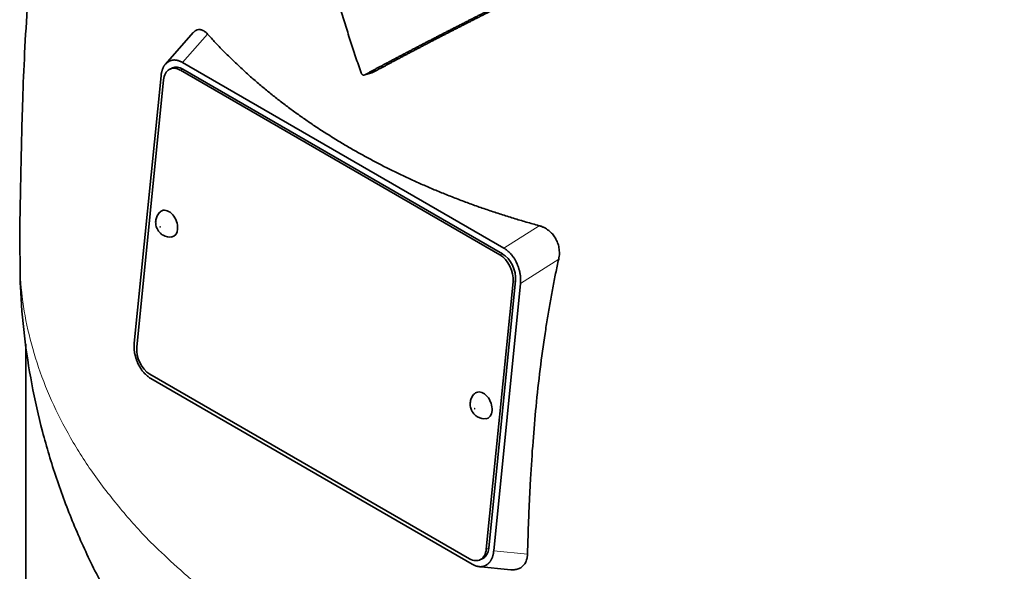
# Model space of a CAD drawing. Header units: millimetres. Extents: x 441 to 1325, y -1124 to 1309.
# Tile 8 of 26: x 1034 to 1173, y -531 to -453. Entities that reach past the tile are written whole.
import ezdxf

# ---------------------------------------------------------------- set-up
doc = ezdxf.new("R2010")
doc.units = ezdxf.units.MM
doc.layers.add('VSI344-454_TESTA', color=7, linetype='Continuous')

# ---------------------------------------------------------------- blocks, each defined once
blk = doc.blocks.new('SE4')
at = {"layer": 'VSI344-454_TESTA', "color": 7, "linetype": 'Continuous', "lineweight": 35}
for p, q in [((1058.15, -455.19), (1054.21, -459.66)), ((1054.73, -459.25), (1054.53, -459.37)), ((1055.22, -460.2), (1054.86, -460.35)), ((1056.63, -459.43), (1102.14, -485.7)), ((1053.59, -461.31), (1049.79, -499.15)), ((1101.58, -486.65), (1056.32, -460.52)), ((1101.93, -486.5), (1056.67, -460.37)), ((1082.43, -461.17), (1083.46, -460.9)), ((1053.94, -461.88), (1050.15, -499.72)), ((1104.02, -487.95), (1103.87, -487.62)), ((1099.65, -528.3), (1103.44, -490.45)), ((1100, -528.15), (1103.79, -490.3)), ((1104.5, -490.71), (1100.71, -528.55)), ((1034.42, -499.3), (1034.42, -560.22)), ((1050.27, -501.91), (1050.44, -502.26)), ((1052.01, -503.53), (1097.27, -529.66)), ((1052.15, -504.16), (1097.66, -530.43)), ((1098.72, -529.83), (1099.07, -529.67)), ((1098.47, -530.75), (1103.13, -531.22)), ((1099.54, -530.62), (1099.76, -530.49))]:
    blk.add_line(p, q, dxfattribs=at)
at = {"layer": 'VSI344-454_TESTA', "color": 4, "linetype": 'Continuous', "lineweight": 9}
for p, q in [((1056.63, -459.43), (1060.17, -455.41)), ((1056.67, -460.37), (1056.32, -460.52)), ((1107.13, -482.52), (1102.14, -485.7)), ((1101.58, -486.65), (1101.93, -486.5)), ((1109.91, -487.25), (1104.5, -490.71)), ((1103.79, -490.3), (1103.44, -490.45)), ((1099.65, -528.3), (1100, -528.15)), ((1100.71, -528.55), (1105.5, -529.02))]:
    blk.add_line(p, q, dxfattribs=at)
at = {"layer": 'VSI344-454_TESTA', "color": 7, "linetype": 'Continuous', "lineweight": 35}
for centre, major_axis, start_param, end_param in [((1056.06, -463.1), (1.2, -2.75), 2.425216, 3.996013), ((1056.41, -462.95), (1.2, -2.75), 2.425216, 3.141593), ((1054.52, -482.23), (-0.8, 1.83), 0, 0.21978), ((1054.52, -482.23), (-0.8, 1.83), 2.920391, 6.283185), ((1101.32, -489.23), (1.2, -2.75), 0.85442, 2.425216), ((1101.67, -489.08), (-1.2, 2.75), 3.996013, 5.566809), ((1052.27, -500.95), (-1.2, 2.75), 0.85442, 2.425216), ((1099.07, -507.95), (-0.8, 1.83), 0, 0.21978), ((1099.07, -507.95), (-0.8, 1.83), 2.920391, 6.283185), ((1097.53, -527.08), (-1.2, 2.75), 2.425216, 3.996013), ((1097.88, -526.92), (-1.2, 2.75), 3.141593, 3.996013)]:
    blk.add_ellipse(centre, major_axis=major_axis, ratio=0.643408, start_param=start_param, end_param=end_param, dxfattribs=at)
at = {"layer": 'VSI344-454_TESTA', "color": 4, "linetype": 'Continuous', "lineweight": 9}
for centre in [(1053.47, -482.69), (1098.01, -508.41)]:
    blk.add_ellipse(centre, major_axis=(-0.0254, 0.0582), ratio=0.643408, dxfattribs=at)
at = {"layer": 'VSI344-454_TESTA', "color": 7, "linetype": 'Continuous', "lineweight": 35}
for points, degree, knots in [([(1052.06, -381.47), (1052.03, -381.52), (1051.06, -383.42), (1049.18, -387.25), (1046.62, -393.09), (1044.3, -399.12), (1042.31, -405.18), (1040.63, -411.22), (1039.21, -417.15), (1037.94, -423.47), (1036.84, -430.12), (1035.93, -437.05), (1035.21, -444.01), (1034.66, -451.02), (1034.25, -457.96), (1033.98, -464.43), (1033.82, -470.37), (1033.73, -475.12), (1033.65, -478.92), (1033.59, -482.25), (1033.56, -484.94), (1033.57, -486.4), (1033.57, -486.71)], 3, [0.2695151, 0.2695151, 0.2695151, 0.2695151, 0.2706829, 0.3107305, 0.3517733, 0.393123, 0.4350479, 0.4744709, 0.5135958, 0.5529584, 0.6001419, 0.6459845, 0.6923812, 0.741651, 0.7914176, 0.8384085, 0.8784952, 0.9206259, 0.9458399, 0.9690555, 0.9941793, 1, 1, 1, 1]), ([(1081.93, -460.88), (1081.8, -460.5), (1081.53, -459.75), (1081.15, -458.6), (1080.77, -457.45), (1080.39, -456.3), (1080.02, -455.14), (1079.66, -453.97), (1079.3, -452.79), (1078.94, -451.61), (1078.6, -450.42), (1078.25, -449.22), (1077.91, -448.02), (1077.58, -446.81), (1077.25, -445.6), (1076.93, -444.38), (1076.61, -443.15), (1076.16, -441.38), (1075.59, -439.05), (1074.9, -436.11), (1074.22, -433.05), (1073.54, -429.87), (1072.87, -426.59), (1072.44, -424.36), (1072.21, -423.23)], 3, [0, 0, 0, 0, 0.030328, 0.060804, 0.091429, 0.122206, 0.153136, 0.184222, 0.215465, 0.246867, 0.278431, 0.310158, 0.342051, 0.374109, 0.406337, 0.438735, 0.471305, 0.504049, 0.578996, 0.657008, 0.738102, 0.822291, 0.909586, 1, 1, 1, 1]), ([(1112.16, -445.99), (1107.99, -448.05), (1104.44, -449.82), (1100.39, -451.84), (1096.85, -453.64), (1094.93, -454.62), (1093.13, -455.54), (1091.23, -456.52), (1089.42, -457.47), (1085.77, -459.37), (1082.43, -461.17)], 2, [0, 0, 0, 0.25, 0.25, 0.5, 0.5, 0.625, 0.625, 0.75, 0.75, 1, 1, 1]), ([(1083.46, -460.9), (1086.79, -459.1), (1090.44, -457.19), (1092.24, -456.25), (1094.13, -455.28), (1095.91, -454.37), (1097.8, -453.41), (1101.35, -451.6), (1105.41, -449.58), (1109.02, -447.78), (1113.22, -445.71)], 2, [0, 0, 0, 0.25, 0.25, 0.375, 0.375, 0.5, 0.5, 0.75, 0.75, 1, 1, 1]), ([(1058.15, -455.19), (1058.16, -455.18), (1058.28, -455.05), (1058.52, -454.85), (1058.84, -454.75), (1059.11, -454.75), (1059.31, -454.8), (1059.52, -454.88), (1059.74, -455.01), (1059.96, -455.18), (1060.1, -455.33), (1060.17, -455.41)], 3, [0.3819069, 0.3819069, 0.3819069, 0.3819069, 0.392179, 0.5097344, 0.6234902, 0.6817649, 0.7404104, 0.8020867, 0.8651418, 0.9320617, 1, 1, 1, 1]), ([(1060.17, -455.41), (1060.36, -455.61), (1060.72, -456), (1061.27, -456.6), (1061.83, -457.18), (1062.4, -457.77), (1062.97, -458.35), (1063.56, -458.92), (1064.15, -459.49), (1064.75, -460.05), (1065.36, -460.61), (1065.97, -461.17), (1066.59, -461.71), (1067.22, -462.26), (1067.86, -462.8), (1068.5, -463.33), (1069.15, -463.86), (1069.81, -464.39), (1070.48, -464.9), (1071.15, -465.42), (1071.83, -465.93), (1072.52, -466.43), (1073.21, -466.93), (1073.91, -467.42), (1074.62, -467.91), (1075.33, -468.39), (1076.05, -468.87), (1076.78, -469.34), (1077.52, -469.8), (1078.26, -470.26), (1079, -470.72), (1079.76, -471.17), (1080.75, -471.75), (1082.01, -472.46), (1083.52, -473.28), (1085.06, -474.08), (1086.63, -474.86), (1088.21, -475.62), (1089.83, -476.36), (1091.46, -477.08), (1093.12, -477.77), (1094.8, -478.45), (1096.5, -479.1), (1098.22, -479.73), (1099.96, -480.33), (1101.73, -480.92), (1103.51, -481.47), (1105.31, -482.01), (1106.53, -482.35), (1107.13, -482.52)], 3, [0, 0, 0, 0, 0.016211, 0.032418, 0.048618, 0.064813, 0.081003, 0.097187, 0.113366, 0.129539, 0.145707, 0.161869, 0.178026, 0.194178, 0.210323, 0.226464, 0.242598, 0.258728, 0.274851, 0.29097, 0.307082, 0.323189, 0.339291, 0.355387, 0.371478, 0.387563, 0.403642, 0.419716, 0.435784, 0.451847, 0.467904, 0.483956, 0.500002, 0.531096, 0.562211, 0.593346, 0.624503, 0.65568, 0.686878, 0.718097, 0.749337, 0.780598, 0.811879, 0.843181, 0.874504, 0.905847, 0.937211, 0.968595, 1, 1, 1, 1]), ([(1081.93, -460.88), (1081.93, -460.9), (1081.95, -460.94), (1081.98, -461), (1082.02, -461.06), (1082.07, -461.12), (1082.14, -461.17), (1082.21, -461.2), (1082.29, -461.21), (1082.36, -461.2), (1082.41, -461.18), (1082.43, -461.17)], 3, [0, 0, 0, 0, 0.083882, 0.167351, 0.251899, 0.376428, 0.501233, 0.625666, 0.750014, 0.87532, 1, 1, 1, 1]), ([(1053.49, -480.56), (1053.47, -480.57), (1053.28, -480.7), (1053.03, -481.11), (1052.82, -481.7), (1052.81, -482.33), (1053, -483), (1053.39, -483.55), (1053.72, -483.77), (1053.87, -483.86)], 3, [0, 0, 0, 0, 0.016071, 0.188666, 0.346757, 0.501927, 0.66984, 0.88022, 1, 1, 1, 1]), ([(1107.13, -482.52), (1107.2, -482.54), (1107.32, -482.57), (1107.5, -482.64), (1107.68, -482.71), (1107.91, -482.82), (1108.19, -482.98), (1108.49, -483.19), (1108.77, -483.43), (1109.1, -483.77), (1109.46, -484.26), (1109.78, -484.94), (1109.94, -485.55), (1110.01, -486.06), (1110.02, -486.46), (1109.99, -486.86), (1109.94, -487.12), (1109.91, -487.25)], 3, [0, 0, 0, 0, 0.03415, 0.067958, 0.101516, 0.134917, 0.197958, 0.259657, 0.318285, 0.37658, 0.490339, 0.607904, 0.728718, 0.794673, 0.861368, 0.929571, 1, 1, 1, 1]), ([(1033.62, -486.77), (1033.62, -488.39), (1033.62, -491.91), (1034.16, -498.13), (1035.2, -504.92), (1036.72, -511.67), (1038.69, -518.27), (1041.11, -524.73), (1043.97, -531.02), (1047.25, -537.13), (1050.95, -543.04), (1055.06, -548.74), (1059.56, -554.22), (1064.47, -559.48), (1068.62, -563.39), (1071.17, -565.62), (1071.87, -566.22)], 3, [0, 0, 0, 0, 0.0433285, 0.1116697, 0.1797758, 0.247748, 0.3156916, 0.3837172, 0.4519429, 0.5204944, 0.5895065, 0.6591215, 0.7294875, 0.8007531, 0.8730591, 0.9002753, 0.9002753, 0.9002753, 0.9002753]), ([(1109.91, -487.25), (1109.84, -487.59), (1109.69, -488.26), (1109.48, -489.27), (1109.28, -490.3), (1109.08, -491.33), (1108.88, -492.38), (1108.69, -493.44), (1108.5, -494.5), (1108.32, -495.58), (1108.15, -496.67), (1107.78, -499.09), (1107.25, -502.91), (1106.69, -508.02), (1106.25, -513.19), (1105.97, -517.45), (1105.79, -520.93), (1105.67, -523.57), (1105.57, -526.28), (1105.52, -528.1), (1105.5, -529.02)], 3, [0, 0, 0, 0, 0.02336, 0.047015, 0.070963, 0.095203, 0.119731, 0.144544, 0.169639, 0.195013, 0.220662, 0.246585, 0.366346, 0.49242, 0.612327, 0.739264, 0.80163, 0.865878, 0.932007, 1, 1, 1, 1]), ([(1098.04, -506.28), (1098.02, -506.29), (1097.82, -506.42), (1097.58, -506.83), (1097.37, -507.42), (1097.36, -508.05), (1097.55, -508.72), (1097.94, -509.27), (1098.27, -509.49), (1098.41, -509.58)], 3, [0, 0, 0, 0, 0.016071, 0.188666, 0.346757, 0.501927, 0.66984, 0.88022, 1, 1, 1, 1]), ([(1105.5, -529.02), (1105.49, -529.08), (1105.49, -529.2), (1105.47, -529.37), (1105.44, -529.53), (1105.4, -529.74), (1105.32, -529.99), (1105.2, -530.25), (1105.04, -530.49), (1104.8, -530.76), (1104.43, -531.03), (1103.9, -531.21), (1103.44, -531.24), (1103.18, -531.22), (1103.14, -531.22)], 3, [0, 0, 0, 0, 0.0335571, 0.0667874, 0.0997731, 0.1325985, 0.1958636, 0.2580457, 0.3183352, 0.3781439, 0.4957181, 0.6141111, 0.7362695, 0.7635613, 0.7635613, 0.7635613, 0.7635613])]:
    blk.add_open_spline(points, degree=degree, knots=knots, dxfattribs=at)
for points, degree in [([(1054.53, -459.37), (1053.72, -459.94), (1053.59, -461.31)], 2), ([(1056.63, -459.43), (1055.56, -458.81), (1054.73, -459.25)], 2), ([(1053.87, -483.86), (1054.3, -484.09), (1054.69, -484.17), (1055.03, -484.1)], 3), ([(1103.87, -487.62), (1103.21, -486.32), (1102.14, -485.7)], 2), ([(1104.5, -490.71), (1104.63, -489.34), (1104.02, -487.95)], 2), ([(1049.79, -499.15), (1049.66, -500.52), (1050.27, -501.91)], 2), ([(1050.44, -502.26), (1051.09, -503.54), (1052.15, -504.16)], 2), ([(1098.41, -509.58), (1098.85, -509.81), (1099.24, -509.89), (1099.58, -509.82)], 3), ([(1099.76, -530.49), (1100.57, -529.92), (1100.71, -528.55)], 2), ([(1097.66, -530.43), (1098.72, -531.04), (1099.54, -530.62)], 2)]:
    blk.add_open_spline(points, degree=degree, dxfattribs=at)
at = {"layer": 'VSI344-454_TESTA', "color": 4, "linetype": 'Continuous', "lineweight": 9}
blk.add_rational_spline([(1033.56, -486.71), (1033.57, -552.56), (1126.88, -581.34), (1217.6, -565.3)], [0.668620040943, 0.547042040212, 0.657502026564, 1], degree=3, dxfattribs=at)

msp = doc.modelspace()

# ---------------------------------------------------------------- block references
msp.add_blockref('SE4', (0, 0))

doc.saveas('drawing.dxf')
